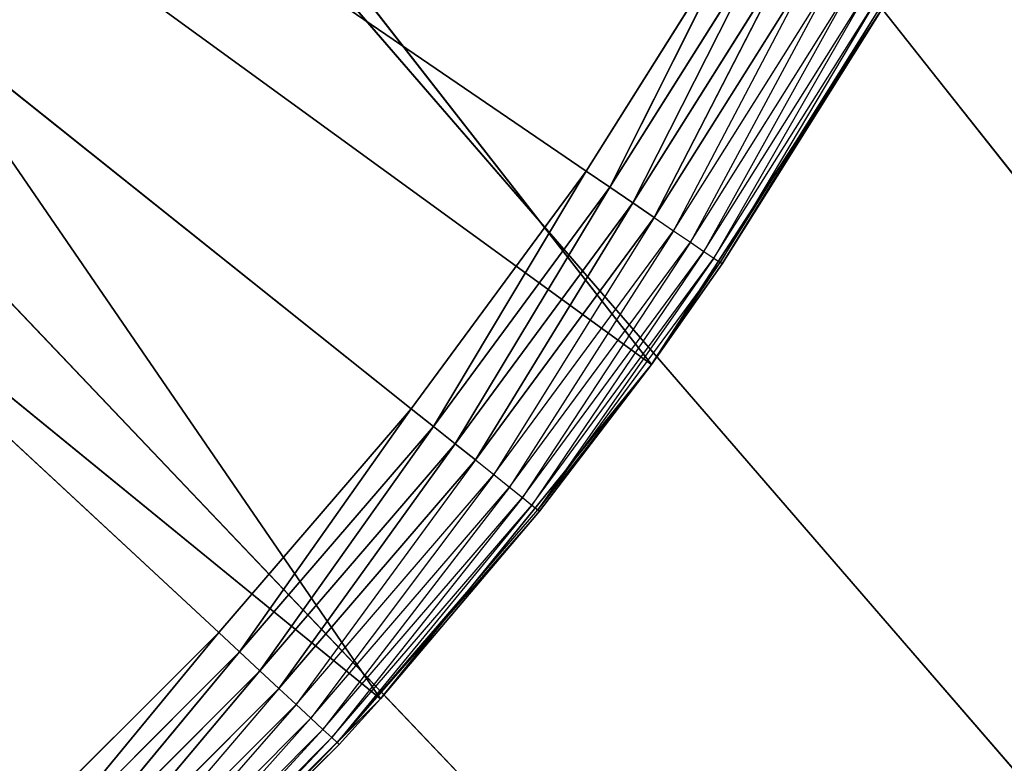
# Model space of a CAD drawing. Extents: x 0.05 to 8.85, y 0.05 to 8.85.
# Tile 190 of 256: x 8.03 to 8.15, y 0.86 to 0.95. Entities that reach past the tile are written whole.
import ezdxf

# ---------------------------------------------------------------- set-up
doc = ezdxf.new("R2010")
doc.units = 0
doc.header["$LTSCALE"] = 2.54
doc.layers.get('0').update_dxf_attribs({"color": 13, "linetype": 'CONTINUOUS'})

# ---------------------------------------------------------------- blocks, each defined once
blk = doc.blocks.new('SZCZOTKA_DO_WC_BEZ_POKRYWK')
at = {"color": 0}
for p, q in [((7.70123, 1.19916, 5.35), (8.0531, 0.87267, 5.35)), ((8.09782, 0.92876, 5.35), (7.70123, 1.19916, 5.35)), ((8.09782, 0.92876, 5.35), (7.70123, 1.19916, 5.35)), ((8.07651, 0.89988, 5.35), (7.70123, 1.19916, 5.35)), ((8.07651, 0.89988, 5.35), (7.70123, 1.19916, 5.35)), ((7.70123, 1.19916, 5.35), (8.0531, 0.87267, 5.35)), ((8.03012, 1.07945, 5.55), (8.82623, 0.07416, 5.55)), ((8.03012, 1.07945, 5.55), (8.82623, 0.07416, 5.55)), ((8.03012, 1.07945, 5.65), (8.82623, 0.07416, 5.65)), ((8.03012, 1.07945, 5.65), (8.82623, 0.07416, 5.65)), ((8.10574, 0.90526, 5.55), (8.00794, 1.03054, 5.55)), ((8.10574, 0.90526, 5.55), (8.00794, 1.03054, 5.55)), ((8.00434, 1.02416, 5.55), (8.82623, 0.07416, 5.55)), ((8.00434, 1.02416, 5.55), (8.82623, 0.07416, 5.55)), ((8.00434, 1.02416, 5.65), (8.82623, 0.07416, 5.65)), ((8.00434, 1.02416, 5.65), (8.82623, 0.07416, 5.65)), ((8.0728, 0.86459, 5.55), (7.98439, 0.99343, 5.55)), ((8.0728, 0.86459, 5.55), (7.98439, 0.99343, 5.55)), ((8.10574, 0.90526, 5.55), (7.98439, 0.99343, 5.55)), ((8.10574, 0.90526, 5.55), (7.98439, 0.99343, 5.55)), ((7.96935, 0.97418, 5.55), (8.82623, 0.07416, 5.55)), ((7.96935, 0.97418, 5.55), (8.82623, 0.07416, 5.55)), ((7.96935, 0.97418, 5.65), (8.82623, 0.07416, 5.65)), ((7.96935, 0.97418, 5.65), (8.82623, 0.07416, 5.65)), ((8.0728, 0.86459, 5.55), (7.95637, 0.95956, 5.55)), ((8.0728, 0.86459, 5.55), (7.95637, 0.95956, 5.55)), ((8.11692, 0.95916, 5.35), (8.09782, 0.92876, 5.35)), ((8.11692, 0.95916, 5.35), (8.09782, 0.92876, 5.35)), ((8.11692, 0.95916, 5.35), (8.10069, 0.92681, 5.3503)), ((8.11692, 0.95916, 5.35), (8.10069, 0.92681, 5.3503)), ((8.10069, 0.92681, 5.3503), (8.11993, 0.95742, 5.3503)), ((8.10069, 0.92681, 5.3503), (8.11993, 0.95742, 5.3503)), ((8.11993, 0.95742, 5.3503), (8.10348, 0.92491, 5.35121)), ((8.11993, 0.95742, 5.3503), (8.10348, 0.92491, 5.35121)), ((8.10348, 0.92491, 5.35121), (8.12285, 0.95574, 5.35121)), ((8.10348, 0.92491, 5.35121), (8.12285, 0.95574, 5.35121)), ((8.12285, 0.95574, 5.35121), (8.10609, 0.92313, 5.35268)), ((8.12285, 0.95574, 5.35121), (8.10609, 0.92313, 5.35268)), ((8.10609, 0.92313, 5.35268), (8.12558, 0.95416, 5.35268)), ((8.12558, 0.95416, 5.35268), (8.10845, 0.92152, 5.35468)), ((8.10845, 0.92152, 5.35468), (8.12806, 0.95273, 5.35468)), ((8.12806, 0.95273, 5.35468), (8.11048, 0.92013, 5.35714)), ((8.11048, 0.92013, 5.35714), (8.13019, 0.9515, 5.35714)), ((8.13019, 0.9515, 5.35714), (8.11214, 0.91901, 5.36)), ((8.11214, 0.91901, 5.36), (8.13192, 0.9505, 5.36)), ((8.13192, 0.9505, 5.36), (8.11335, 0.91818, 5.36316)), ((8.13424, 0.94916, 5.55), (8.10574, 0.90526, 5.55)), ((8.13424, 0.94916, 5.55), (8.10574, 0.90526, 5.55)), ((8.11335, 0.91818, 5.36316), (8.1332, 0.94976, 5.36316)), ((8.1332, 0.94976, 5.36316), (8.1141, 0.91767, 5.36653)), ((8.1141, 0.91767, 5.36653), (8.13398, 0.94931, 5.36653)), ((8.11435, 0.9175, 5.37), (8.13398, 0.94931, 5.36653)), ((8.11435, 0.9175, 5.37), (8.13424, 0.94916, 5.55)), ((8.11435, 0.9175, 5.37), (8.13424, 0.94916, 5.37)), ((8.11435, 0.9175, 5.37), (8.13424, 0.94916, 5.55)), ((8.09782, 0.92876, 5.35), (8.07651, 0.89988, 5.35)), ((8.09782, 0.92876, 5.35), (8.07651, 0.89988, 5.35)), ((8.09782, 0.92876, 5.35), (8.07922, 0.89772, 5.3503)), ((8.09782, 0.92876, 5.35), (8.07922, 0.89772, 5.3503)), ((8.09782, 0.92876, 5.35), (8.10069, 0.92681, 5.3503)), ((8.09782, 0.92876, 5.35), (8.10069, 0.92681, 5.3503)), ((8.07922, 0.89772, 5.3503), (8.10069, 0.92681, 5.3503)), ((8.07922, 0.89772, 5.3503), (8.10069, 0.92681, 5.3503)), ((8.10069, 0.92681, 5.3503), (8.08186, 0.89562, 5.35121)), ((8.10069, 0.92681, 5.3503), (8.08186, 0.89562, 5.35121)), ((8.10069, 0.92681, 5.3503), (8.10348, 0.92491, 5.35121)), ((8.10069, 0.92681, 5.3503), (8.10348, 0.92491, 5.35121)), ((8.08186, 0.89562, 5.35121), (8.10348, 0.92491, 5.35121)), ((8.08186, 0.89562, 5.35121), (8.10348, 0.92491, 5.35121)), ((8.10348, 0.92491, 5.35121), (8.08433, 0.89365, 5.35268)), ((8.10348, 0.92491, 5.35121), (8.08433, 0.89365, 5.35268)), ((8.10348, 0.92491, 5.35121), (8.10609, 0.92313, 5.35268)), ((8.10348, 0.92491, 5.35121), (8.10609, 0.92313, 5.35268)), ((8.08433, 0.89365, 5.35268), (8.10609, 0.92313, 5.35268)), ((8.10609, 0.92313, 5.35268), (8.08656, 0.89187, 5.35468)), ((8.10609, 0.92313, 5.35268), (8.10845, 0.92152, 5.35468)), ((8.08656, 0.89187, 5.35468), (8.10845, 0.92152, 5.35468)), ((8.10845, 0.92152, 5.35468), (8.08849, 0.89033, 5.35714)), ((8.10845, 0.92152, 5.35468), (8.11048, 0.92013, 5.35714)), ((8.08849, 0.89033, 5.35714), (8.11048, 0.92013, 5.35714)), ((8.11048, 0.92013, 5.35714), (8.09005, 0.88908, 5.36)), ((8.11048, 0.92013, 5.35714), (8.11214, 0.91901, 5.36)), ((8.09005, 0.88908, 5.36), (8.11214, 0.91901, 5.36)), ((8.11214, 0.91901, 5.36), (8.0912, 0.88816, 5.36316)), ((8.11214, 0.91901, 5.36), (8.11335, 0.91818, 5.36316)), ((8.0912, 0.88816, 5.36316), (8.11335, 0.91818, 5.36316)), ((8.11335, 0.91818, 5.36316), (8.09191, 0.8876, 5.36653)), ((8.09191, 0.8876, 5.36653), (8.1141, 0.91767, 5.36653)), ((8.10574, 0.90526, 5.37), (8.1141, 0.91767, 5.36653)), ((8.11335, 0.91818, 5.36316), (8.1141, 0.91767, 5.36653)), ((8.11435, 0.9175, 5.37), (8.1141, 0.91767, 5.36653)), ((8.10574, 0.90526, 5.37), (8.11435, 0.9175, 5.37)), ((8.11435, 0.9175, 5.37), (8.10574, 0.90526, 5.55)), ((8.11435, 0.9175, 5.37), (8.10574, 0.90526, 5.55)), ((8.10574, 0.90526, 5.55), (8.0728, 0.86459, 5.55)), ((8.10574, 0.90526, 5.55), (8.0728, 0.86459, 5.55)), ((8.10574, 0.90526, 5.37), (8.09191, 0.8876, 5.36653)), ((8.09215, 0.88741, 5.37), (8.10574, 0.90526, 5.55)), ((8.09215, 0.88741, 5.37), (8.10574, 0.90526, 5.37)), ((8.09215, 0.88741, 5.37), (8.10574, 0.90526, 5.55)), ((8.10574, 0.90526, 5.37), (8.10574, 0.90526, 5.55)), ((8.10574, 0.90526, 5.37), (8.10574, 0.90526, 5.55)), ((8.07651, 0.89988, 5.35), (8.0531, 0.87267, 5.35)), ((8.07651, 0.89988, 5.35), (8.0531, 0.87267, 5.35)), ((8.07651, 0.89988, 5.35), (8.05564, 0.87031, 5.3503)), ((8.07651, 0.89988, 5.35), (8.05564, 0.87031, 5.3503)), ((8.07651, 0.89988, 5.35), (8.07922, 0.89772, 5.3503)), ((8.07651, 0.89988, 5.35), (8.07922, 0.89772, 5.3503)), ((8.05564, 0.87031, 5.3503), (8.07922, 0.89772, 5.3503)), ((8.05564, 0.87031, 5.3503), (8.07922, 0.89772, 5.3503)), ((8.07922, 0.89772, 5.3503), (8.05811, 0.86802, 5.35121)), ((8.07922, 0.89772, 5.3503), (8.05811, 0.86802, 5.35121)), ((8.07922, 0.89772, 5.3503), (8.08186, 0.89562, 5.35121)), ((8.07922, 0.89772, 5.3503), (8.08186, 0.89562, 5.35121)), ((8.05811, 0.86802, 5.35121), (8.08186, 0.89562, 5.35121)), ((8.05811, 0.86802, 5.35121), (8.08186, 0.89562, 5.35121)), ((8.08186, 0.89562, 5.35121), (8.06043, 0.86587, 5.35268)), ((8.08186, 0.89562, 5.35121), (8.06043, 0.86587, 5.35268)), ((8.08186, 0.89562, 5.35121), (8.08433, 0.89365, 5.35268)), ((8.08186, 0.89562, 5.35121), (8.08433, 0.89365, 5.35268)), ((8.06043, 0.86587, 5.35268), (8.08433, 0.89365, 5.35268)), ((8.08433, 0.89365, 5.35268), (8.06252, 0.86393, 5.35468)), ((8.08433, 0.89365, 5.35268), (8.08656, 0.89187, 5.35468)), ((8.06252, 0.86393, 5.35468), (8.08656, 0.89187, 5.35468)), ((8.08656, 0.89187, 5.35468), (8.06433, 0.86225, 5.35714)), ((8.08656, 0.89187, 5.35468), (8.08849, 0.89033, 5.35714)), ((8.06433, 0.86225, 5.35714), (8.08849, 0.89033, 5.35714)), ((8.08849, 0.89033, 5.35714), (8.06579, 0.86089, 5.36)), ((8.08849, 0.89033, 5.35714), (8.09005, 0.88908, 5.36)), ((8.06579, 0.86089, 5.36), (8.09005, 0.88908, 5.36)), ((8.09005, 0.88908, 5.36), (8.06687, 0.85989, 5.36316)), ((8.09005, 0.88908, 5.36), (8.0912, 0.88816, 5.36316)), ((8.06687, 0.85989, 5.36316), (8.0912, 0.88816, 5.36316)), ((8.0912, 0.88816, 5.36316), (8.06753, 0.85928, 5.36653)), ((8.06753, 0.85928, 5.36653), (8.09191, 0.8876, 5.36653)), ((8.0912, 0.88816, 5.36316), (8.09191, 0.8876, 5.36653)), ((8.09215, 0.88741, 5.37), (8.09191, 0.8876, 5.36653)), ((8.09215, 0.88741, 5.37), (8.06753, 0.85928, 5.36653)), ((8.0728, 0.86459, 5.37), (8.09215, 0.88741, 5.37)), ((8.09215, 0.88741, 5.37), (8.0728, 0.86459, 5.55)), ((8.09215, 0.88741, 5.37), (8.0728, 0.86459, 5.55)), ((8.0531, 0.87267, 5.35), (8.02771, 0.84729, 5.35)), ((8.0531, 0.87267, 5.35), (8.02771, 0.84729, 5.35)), ((8.0531, 0.87267, 5.35), (8.03008, 0.84475, 5.3503)), ((8.0531, 0.87267, 5.35), (8.03008, 0.84475, 5.3503)), ((8.0531, 0.87267, 5.35), (8.05564, 0.87031, 5.3503)), ((8.0531, 0.87267, 5.35), (8.05564, 0.87031, 5.3503)), ((8.03008, 0.84475, 5.3503), (8.05564, 0.87031, 5.3503)), ((8.03008, 0.84475, 5.3503), (8.05564, 0.87031, 5.3503)), ((8.05564, 0.87031, 5.3503), (8.03237, 0.84228, 5.35121)), ((8.05564, 0.87031, 5.3503), (8.03237, 0.84228, 5.35121)), ((8.05564, 0.87031, 5.3503), (8.05811, 0.86802, 5.35121)), ((8.05564, 0.87031, 5.3503), (8.05811, 0.86802, 5.35121)), ((8.03237, 0.84228, 5.35121), (8.05811, 0.86802, 5.35121)), ((8.03237, 0.84228, 5.35121), (8.05811, 0.86802, 5.35121)), ((8.05811, 0.86802, 5.35121), (8.03451, 0.83996, 5.35268)), ((8.05811, 0.86802, 5.35121), (8.03451, 0.83996, 5.35268)), ((8.05811, 0.86802, 5.35121), (8.06043, 0.86587, 5.35268)), ((8.05811, 0.86802, 5.35121), (8.06043, 0.86587, 5.35268)), ((8.03451, 0.83996, 5.35268), (8.06043, 0.86587, 5.35268)), ((8.06043, 0.86587, 5.35268), (8.03646, 0.83787, 5.35468)), ((8.06043, 0.86587, 5.35268), (8.06252, 0.86393, 5.35468)), ((8.0728, 0.86459, 5.55), (8.0358, 0.82758, 5.55)), ((8.0728, 0.86459, 5.55), (8.0358, 0.82758, 5.55)), ((8.03646, 0.83787, 5.35468), (8.06252, 0.86393, 5.35468)), ((8.06252, 0.86393, 5.35468), (8.03813, 0.83606, 5.35714)), ((8.06252, 0.86393, 5.35468), (8.06433, 0.86225, 5.35714)), ((8.0728, 0.86459, 5.37), (8.06753, 0.85928, 5.36653)), ((8.06776, 0.85907, 5.37), (8.0728, 0.86459, 5.55)), ((8.06776, 0.85907, 5.37), (8.0728, 0.86459, 5.37)), ((8.06776, 0.85907, 5.37), (8.0728, 0.86459, 5.55)), ((8.0728, 0.86459, 5.37), (8.0728, 0.86459, 5.55)), ((8.0728, 0.86459, 5.37), (8.0728, 0.86459, 5.55)), ((8.03813, 0.83606, 5.35714), (8.06433, 0.86225, 5.35714)), ((8.06433, 0.86225, 5.35714), (8.03949, 0.83459, 5.36)), ((8.06433, 0.86225, 5.35714), (8.06579, 0.86089, 5.36)), ((8.03949, 0.83459, 5.36), (8.06579, 0.86089, 5.36)), ((8.06579, 0.86089, 5.36), (8.0405, 0.83351, 5.36316)), ((8.06579, 0.86089, 5.36), (8.06687, 0.85989, 5.36316)), ((8.06776, 0.85907, 5.37), (8.0358, 0.82758, 5.55)), ((8.06776, 0.85907, 5.37), (8.0358, 0.82758, 5.55)), ((8.0405, 0.83351, 5.36316), (8.06687, 0.85989, 5.36316)), ((8.06687, 0.85989, 5.36316), (8.04111, 0.83285, 5.36653)), ((8.04111, 0.83285, 5.36653), (8.06753, 0.85928, 5.36653)), ((8.04132, 0.83263, 5.37), (8.06753, 0.85928, 5.36653)), ((8.04132, 0.83263, 5.37), (8.06776, 0.85907, 5.37)), ((8.06687, 0.85989, 5.36316), (8.06753, 0.85928, 5.36653)), ((8.06776, 0.85907, 5.37), (8.06753, 0.85928, 5.36653))]:
    blk.add_line(p, q, dxfattribs=at)
mesh = blk.add_polyface(dxfattribs=at)
corners = [(8.82623, 0.07416, 5.55), (8.03012, 7.57945, 5.55), (8.82623, 8.82416, 5.55)]
mesh.append_faces([[corners[k] for k in face] for face in [(0, 1, 2)]], dxfattribs={"color": 0})
mesh = blk.add_polyface(dxfattribs=at)
corners = [(8.82623, 8.82416, 5.65), (8.04591, 7.63838, 5.65), (8.82623, 0.07416, 5.65)]
mesh.append_faces([[corners[k] for k in face] for face in [(0, 1, 2)]], dxfattribs={"color": 0})
mesh = blk.add_polyface(dxfattribs=at)
corners = [(8.82623, 0.07416, 5.65), (8.04591, 7.63838, 5.65), (8.03012, 7.57945, 5.65)]
mesh.append_faces([[corners[k] for k in face] for face in [(0, 1, 2)]], dxfattribs={"color": 0})
mesh = blk.add_polyface(dxfattribs=at)
corners = [(8.82623, 0.07416, 5.55), (8.00434, 7.52416, 5.55), (8.03012, 7.57945, 5.55)]
mesh.append_faces([[corners[k] for k in face] for face in [(0, 1, 2)]], dxfattribs={"color": 0})
mesh = blk.add_polyface(dxfattribs=at)
corners = [(8.82623, 0.07416, 5.65), (8.03012, 7.57945, 5.65), (8.00434, 7.52416, 5.65)]
mesh.append_faces([[corners[k] for k in face] for face in [(0, 1, 2)]], dxfattribs={"color": 0})
mesh = blk.add_polyface(dxfattribs=at)
corners = [(8.82623, 0.07416, 5.55), (7.96935, 7.47418, 5.55), (8.00434, 7.52416, 5.55)]
mesh.append_faces([[corners[k] for k in face] for face in [(0, 1, 2)]], dxfattribs={"color": 0})
mesh = blk.add_polyface(dxfattribs=at)
corners = [(8.82623, 0.07416, 5.65), (8.00434, 7.52416, 5.65), (8.03012, 1.31886, 5.65)]
mesh.append_faces([[corners[k] for k in face] for face in [(0, 1, 2)]], dxfattribs={"color": 0})
mesh = blk.add_polyface(dxfattribs=at)
corners = [(8.82623, 0.07416, 5.55), (7.92433, 7.42948, 5.55), (7.96935, 7.47418, 5.55)]
mesh.append_faces([[corners[k] for k in face] for face in [(0, 1, 2)]], dxfattribs={"color": 0})
mesh = blk.add_polyface(dxfattribs=at)
corners = [(8.82623, 0.07416, 5.55), (7.87623, 7.39605, 5.55), (7.92433, 7.42948, 5.55)]
mesh.append_faces([[corners[k] for k in face] for face in [(0, 1, 2)]], dxfattribs={"color": 0})
mesh = blk.add_polyface(dxfattribs=at)
corners = [(8.82623, 0.07416, 5.55), (7.82094, 7.37026, 5.55), (7.87623, 7.39605, 5.55)]
mesh.append_faces([[corners[k] for k in face] for face in [(0, 1, 2)]], dxfattribs={"color": 0})
mesh = blk.add_polyface(dxfattribs=at)
corners = [(8.82623, 0.07416, 5.55), (7.76201, 7.35447, 5.55), (7.82094, 7.37026, 5.55)]
mesh.append_faces([[corners[k] for k in face] for face in [(0, 1, 2)]], dxfattribs={"color": 0})
mesh = blk.add_polyface(dxfattribs=at)
corners = [(8.82623, 0.07416, 5.55), (8.03012, 1.31886, 5.55), (7.76201, 7.35447, 5.55)]
mesh.append_faces([[corners[k] for k in face] for face in [(0, 1, 2)]], dxfattribs={"color": 0})
mesh = blk.add_polyface(dxfattribs=at)
corners = [(8.82623, 0.07416, 5.55), (8.04591, 1.25993, 5.55), (8.03012, 1.31886, 5.55)]
mesh.append_faces([[corners[k] for k in face] for face in [(0, 1, 2)]], dxfattribs={"color": 0})
mesh = blk.add_polyface(dxfattribs=at)
corners = [(8.82623, 0.07416, 5.65), (8.03012, 1.31886, 5.65), (8.04591, 1.25993, 5.65)]
mesh.append_faces([[corners[k] for k in face] for face in [(0, 1, 2)]], dxfattribs={"color": 0})
mesh = blk.add_polyface(dxfattribs=at)
corners = [(8.82623, 0.07416, 5.55), (8.05123, 1.19916, 5.55), (8.04591, 1.25993, 5.55)]
mesh.append_faces([[corners[k] for k in face] for face in [(0, 1, 2)]], dxfattribs={"color": 0})
mesh = blk.add_polyface(dxfattribs=at)
corners = [(8.82623, 0.07416, 5.65), (8.04591, 1.25993, 5.65), (8.05123, 1.19916, 5.65)]
mesh.append_faces([[corners[k] for k in face] for face in [(0, 1, 2)]], dxfattribs={"color": 0})
mesh = blk.add_polyface(dxfattribs=at)
corners = [(8.0531, 0.87267, 5.35), (8.02771, 0.84729, 5.35), (7.70123, 1.19916, 5.35)]
mesh.append_faces([[corners[k] for k in face] for face in [(0, 1, 2)]], dxfattribs={"color": 0})
mesh = blk.add_polyface(dxfattribs=at)
corners = [(8.11692, 0.95916, 5.35), (8.09782, 0.92876, 5.35), (7.70123, 1.19916, 5.35)]
mesh.append_faces([[corners[k] for k in face] for face in [(0, 1, 2)]], dxfattribs={"color": 0})
mesh = blk.add_polyface(dxfattribs=at)
corners = [(8.09782, 0.92876, 5.35), (8.07651, 0.89988, 5.35), (7.70123, 1.19916, 5.35)]
mesh.append_faces([[corners[k] for k in face] for face in [(0, 1, 2)]], dxfattribs={"color": 0})
mesh = blk.add_polyface(dxfattribs=at)
corners = [(8.07651, 0.89988, 5.35), (8.0531, 0.87267, 5.35), (7.70123, 1.19916, 5.35)]
mesh.append_faces([[corners[k] for k in face] for face in [(0, 1, 2)]], dxfattribs={"color": 0})
mesh = blk.add_polyface(dxfattribs=at)
corners = [(8.82623, 0.07416, 5.55), (8.04591, 1.13838, 5.55), (8.05123, 1.19916, 5.55)]
mesh.append_faces([[corners[k] for k in face] for face in [(0, 1, 2)]], dxfattribs={"color": 0})
mesh = blk.add_polyface(dxfattribs=at)
corners = [(8.82623, 0.07416, 5.65), (8.05123, 1.19916, 5.65), (8.04591, 1.13838, 5.65)]
mesh.append_faces([[corners[k] for k in face] for face in [(0, 1, 2)]], dxfattribs={"color": 0})
mesh = blk.add_polyface(dxfattribs=at)
corners = [(8.82623, 0.07416, 5.55), (8.03012, 1.07945, 5.55), (8.04591, 1.13838, 5.55)]
mesh.append_faces([[corners[k] for k in face] for face in [(0, 1, 2)]], dxfattribs={"color": 0})
mesh = blk.add_polyface(dxfattribs=at)
corners = [(8.82623, 0.07416, 5.65), (8.04591, 1.13838, 5.65), (8.03012, 1.07945, 5.65)]
mesh.append_faces([[corners[k] for k in face] for face in [(0, 1, 2)]], dxfattribs={"color": 0})
mesh = blk.add_polyface(dxfattribs=at)
corners = [(8.82623, 0.07416, 5.55), (8.00434, 1.02416, 5.55), (8.03012, 1.07945, 5.55)]
mesh.append_faces([[corners[k] for k in face] for face in [(0, 1, 2)]], dxfattribs={"color": 0})
mesh = blk.add_polyface(dxfattribs=at)
corners = [(8.82623, 0.07416, 5.65), (8.03012, 1.07945, 5.65), (8.00434, 1.02416, 5.65)]
mesh.append_faces([[corners[k] for k in face] for face in [(0, 1, 2)]], dxfattribs={"color": 0})
mesh = blk.add_polyface(dxfattribs=at)
corners = [(8.10574, 0.90526, 5.55), (8.00794, 1.03054, 5.55), (7.98439, 0.99343, 5.55)]
mesh.append_faces([[corners[k] for k in face] for face in [(0, 1, 2)]], dxfattribs={"color": 0})
mesh = blk.add_polyface(dxfattribs=at)
corners = [(8.13424, 0.94916, 5.55), (8.00794, 1.03054, 5.55), (8.10574, 0.90526, 5.55)]
mesh.append_faces([[corners[k] for k in face] for face in [(0, 1, 2)]], dxfattribs={"color": 0})
mesh = blk.add_polyface(dxfattribs=at)
corners = [(8.82623, 0.07416, 5.55), (7.96935, 0.97418, 5.55), (8.00434, 1.02416, 5.55)]
mesh.append_faces([[corners[k] for k in face] for face in [(0, 1, 2)]], dxfattribs={"color": 0})
mesh = blk.add_polyface(dxfattribs=at)
corners = [(8.82623, 0.07416, 5.65), (8.00434, 1.02416, 5.65), (7.96935, 0.97418, 5.65)]
mesh.append_faces([[corners[k] for k in face] for face in [(0, 1, 2)]], dxfattribs={"color": 0})
mesh = blk.add_polyface(dxfattribs=at)
corners = [(8.0728, 0.86459, 5.55), (7.98439, 0.99343, 5.55), (7.95637, 0.95956, 5.55)]
mesh.append_faces([[corners[k] for k in face] for face in [(0, 1, 2)]], dxfattribs={"color": 0})
mesh = blk.add_polyface(dxfattribs=at)
corners = [(8.10574, 0.90526, 5.55), (7.98439, 0.99343, 5.55), (8.0728, 0.86459, 5.55)]
mesh.append_faces([[corners[k] for k in face] for face in [(0, 1, 2)]], dxfattribs={"color": 0})
mesh = blk.add_polyface(dxfattribs=at)
corners = [(8.82623, 0.07416, 5.55), (7.92621, 0.93104, 5.55), (7.96935, 0.97418, 5.55)]
mesh.append_faces([[corners[k] for k in face] for face in [(0, 1, 2)]], dxfattribs={"color": 0})
mesh = blk.add_polyface(dxfattribs=at)
corners = [(8.82623, 0.07416, 5.65), (7.96935, 0.97418, 5.65), (7.92621, 0.93104, 5.65)]
mesh.append_faces([[corners[k] for k in face] for face in [(0, 1, 2)]], dxfattribs={"color": 0})
mesh = blk.add_polyface(dxfattribs=at)
corners = [(8.0358, 0.82758, 5.55), (7.95637, 0.95956, 5.55), (7.92621, 0.93104, 5.55)]
mesh.append_faces([[corners[k] for k in face] for face in [(0, 1, 2)]], dxfattribs={"color": 0})
mesh = blk.add_polyface(dxfattribs=at)
corners = [(8.0728, 0.86459, 5.55), (7.95637, 0.95956, 5.55), (8.0358, 0.82758, 5.55)]
mesh.append_faces([[corners[k] for k in face] for face in [(0, 1, 2)]], dxfattribs={"color": 0})
mesh = blk.add_polyface(dxfattribs=at)
corners = [(8.11692, 0.95916, 5.35), (8.10069, 0.92681, 5.3503), (8.09782, 0.92876, 5.35)]
mesh.append_faces([[corners[k] for k in face] for face in [(0, 1, 2)]], dxfattribs={"color": 0})
mesh = blk.add_polyface(dxfattribs=at)
corners = [(8.11993, 0.95742, 5.3503), (8.10069, 0.92681, 5.3503), (8.11692, 0.95916, 5.35)]
mesh.append_faces([[corners[k] for k in face] for face in [(0, 1, 2)]], dxfattribs={"color": 0})
mesh = blk.add_polyface(dxfattribs=at)
corners = [(8.11993, 0.95742, 5.3503), (8.10348, 0.92491, 5.35121), (8.10069, 0.92681, 5.3503)]
mesh.append_faces([[corners[k] for k in face] for face in [(0, 1, 2)]], dxfattribs={"color": 0})
mesh = blk.add_polyface(dxfattribs=at)
corners = [(8.12285, 0.95574, 5.35121), (8.10348, 0.92491, 5.35121), (8.11993, 0.95742, 5.3503)]
mesh.append_faces([[corners[k] for k in face] for face in [(0, 1, 2)]], dxfattribs={"color": 0})
mesh = blk.add_polyface(dxfattribs=at)
corners = [(8.12285, 0.95574, 5.35121), (8.10609, 0.92313, 5.35268), (8.10348, 0.92491, 5.35121)]
mesh.append_faces([[corners[k] for k in face] for face in [(0, 1, 2)]], dxfattribs={"color": 0})
mesh = blk.add_polyface(dxfattribs=at)
corners = [(8.12558, 0.95416, 5.35268), (8.10609, 0.92313, 5.35268), (8.12285, 0.95574, 5.35121)]
mesh.append_faces([[corners[k] for k in face] for face in [(0, 1, 2)]], dxfattribs={"color": 0})
mesh = blk.add_polyface(dxfattribs=at)
corners = [(8.13424, 0.94916, 5.55), (8.10574, 0.90526, 5.55), (8.11435, 0.9175, 5.37)]
mesh.append_faces([[corners[k] for k in face] for face in [(0, 1, 2)]], dxfattribs={"color": 0})
mesh = blk.add_polyface(dxfattribs=at)
corners = [(8.13424, 0.94916, 5.55), (8.11435, 0.9175, 5.37), (8.13424, 0.94916, 5.37)]
mesh.append_faces([[corners[k] for k in face] for face in [(0, 1, 2)]], dxfattribs={"color": 0})
mesh = blk.add_polyface(dxfattribs=at)
corners = [(8.82623, 0.07416, 5.55), (7.87623, 0.89605, 5.55), (7.92621, 0.93104, 5.55)]
mesh.append_faces([[corners[k] for k in face] for face in [(0, 1, 2)]], dxfattribs={"color": 0})
mesh = blk.add_polyface(dxfattribs=at)
corners = [(8.82623, 0.07416, 5.65), (7.92621, 0.93104, 5.65), (7.87623, 0.89605, 5.65)]
mesh.append_faces([[corners[k] for k in face] for face in [(0, 1, 2)]], dxfattribs={"color": 0})
mesh = blk.add_polyface(dxfattribs=at)
corners = [(8.0358, 0.82758, 5.55), (7.92621, 0.93104, 5.55), (7.99512, 0.79465, 5.55)]
mesh.append_faces([[corners[k] for k in face] for face in [(0, 1, 2)]], dxfattribs={"color": 0})
mesh = blk.add_polyface(dxfattribs=at)
corners = [(8.09782, 0.92876, 5.35), (8.07922, 0.89772, 5.3503), (8.07651, 0.89988, 5.35)]
mesh.append_faces([[corners[k] for k in face] for face in [(0, 1, 2)]], dxfattribs={"color": 0})
mesh = blk.add_polyface(dxfattribs=at)
corners = [(8.10069, 0.92681, 5.3503), (8.07922, 0.89772, 5.3503), (8.09782, 0.92876, 5.35)]
mesh.append_faces([[corners[k] for k in face] for face in [(0, 1, 2)]], dxfattribs={"color": 0})
mesh = blk.add_polyface(dxfattribs=at)
corners = [(8.10069, 0.92681, 5.3503), (8.08186, 0.89562, 5.35121), (8.07922, 0.89772, 5.3503)]
mesh.append_faces([[corners[k] for k in face] for face in [(0, 1, 2)]], dxfattribs={"color": 0})
mesh = blk.add_polyface(dxfattribs=at)
corners = [(8.10348, 0.92491, 5.35121), (8.08186, 0.89562, 5.35121), (8.10069, 0.92681, 5.3503)]
mesh.append_faces([[corners[k] for k in face] for face in [(0, 1, 2)]], dxfattribs={"color": 0})
mesh = blk.add_polyface(dxfattribs=at)
corners = [(8.10348, 0.92491, 5.35121), (8.08433, 0.89365, 5.35268), (8.08186, 0.89562, 5.35121)]
mesh.append_faces([[corners[k] for k in face] for face in [(0, 1, 2)]], dxfattribs={"color": 0})
mesh = blk.add_polyface(dxfattribs=at)
corners = [(8.10609, 0.92313, 5.35268), (8.08433, 0.89365, 5.35268), (8.10348, 0.92491, 5.35121)]
mesh.append_faces([[corners[k] for k in face] for face in [(0, 1, 2)]], dxfattribs={"color": 0})
mesh = blk.add_polyface(dxfattribs=at)
corners = [(8.11435, 0.9175, 5.37), (8.10574, 0.90526, 5.55), (8.10574, 0.90526, 5.37)]
mesh.append_faces([[corners[k] for k in face] for face in [(0, 1, 2)]], dxfattribs={"color": 0})
mesh = blk.add_polyface(dxfattribs=at)
corners = [(8.10574, 0.90526, 5.55), (8.0728, 0.86459, 5.55), (8.09215, 0.88741, 5.37)]
mesh.append_faces([[corners[k] for k in face] for face in [(0, 1, 2)]], dxfattribs={"color": 0})
mesh = blk.add_polyface(dxfattribs=at)
corners = [(8.10574, 0.90526, 5.55), (8.09215, 0.88741, 5.37), (8.10574, 0.90526, 5.37)]
mesh.append_faces([[corners[k] for k in face] for face in [(0, 1, 2)]], dxfattribs={"color": 0})
mesh = blk.add_polyface(dxfattribs=at)
corners = [(8.07651, 0.89988, 5.35), (8.05564, 0.87031, 5.3503), (8.0531, 0.87267, 5.35)]
mesh.append_faces([[corners[k] for k in face] for face in [(0, 1, 2)]], dxfattribs={"color": 0})
mesh = blk.add_polyface(dxfattribs=at)
corners = [(8.07922, 0.89772, 5.3503), (8.05564, 0.87031, 5.3503), (8.07651, 0.89988, 5.35)]
mesh.append_faces([[corners[k] for k in face] for face in [(0, 1, 2)]], dxfattribs={"color": 0})
mesh = blk.add_polyface(dxfattribs=at)
corners = [(8.07922, 0.89772, 5.3503), (8.05811, 0.86802, 5.35121), (8.05564, 0.87031, 5.3503)]
mesh.append_faces([[corners[k] for k in face] for face in [(0, 1, 2)]], dxfattribs={"color": 0})
mesh = blk.add_polyface(dxfattribs=at)
corners = [(8.08186, 0.89562, 5.35121), (8.05811, 0.86802, 5.35121), (8.07922, 0.89772, 5.3503)]
mesh.append_faces([[corners[k] for k in face] for face in [(0, 1, 2)]], dxfattribs={"color": 0})
mesh = blk.add_polyface(dxfattribs=at)
corners = [(8.82623, 0.07416, 5.55), (7.82094, 0.87026, 5.55), (7.87623, 0.89605, 5.55)]
mesh.append_faces([[corners[k] for k in face] for face in [(0, 1, 2)]], dxfattribs={"color": 0})
mesh = blk.add_polyface(dxfattribs=at)
corners = [(8.82623, 0.07416, 5.65), (7.87623, 0.89605, 5.65), (7.82094, 0.87026, 5.65)]
mesh.append_faces([[corners[k] for k in face] for face in [(0, 1, 2)]], dxfattribs={"color": 0})
mesh = blk.add_polyface(dxfattribs=at)
corners = [(8.08186, 0.89562, 5.35121), (8.06043, 0.86587, 5.35268), (8.05811, 0.86802, 5.35121)]
mesh.append_faces([[corners[k] for k in face] for face in [(0, 1, 2)]], dxfattribs={"color": 0})
mesh = blk.add_polyface(dxfattribs=at)
corners = [(8.08433, 0.89365, 5.35268), (8.06043, 0.86587, 5.35268), (8.08186, 0.89562, 5.35121)]
mesh.append_faces([[corners[k] for k in face] for face in [(0, 1, 2)]], dxfattribs={"color": 0})
mesh = blk.add_polyface(dxfattribs=at)
corners = [(8.09215, 0.88741, 5.37), (8.0728, 0.86459, 5.55), (8.0728, 0.86459, 5.37)]
mesh.append_faces([[corners[k] for k in face] for face in [(0, 1, 2)]], dxfattribs={"color": 0})
mesh = blk.add_polyface(dxfattribs=at)
corners = [(8.0531, 0.87267, 5.35), (8.03008, 0.84475, 5.3503), (8.02771, 0.84729, 5.35)]
mesh.append_faces([[corners[k] for k in face] for face in [(0, 1, 2)]], dxfattribs={"color": 0})
mesh = blk.add_polyface(dxfattribs=at)
corners = [(8.05564, 0.87031, 5.3503), (8.03008, 0.84475, 5.3503), (8.0531, 0.87267, 5.35)]
mesh.append_faces([[corners[k] for k in face] for face in [(0, 1, 2)]], dxfattribs={"color": 0})
mesh = blk.add_polyface(dxfattribs=at)
corners = [(8.82623, 0.07416, 5.55), (0.07623, 0.07416, 5.55), (7.58152, 0.87026, 5.55)]
mesh.append_faces([[corners[k] for k in face] for face in [(0, 1, 2)]], dxfattribs={"color": 0})
mesh = blk.add_polyface(dxfattribs=at)
corners = [(8.82623, 0.07416, 5.55), (7.58152, 0.87026, 5.55), (7.64045, 0.85447, 5.55)]
mesh.append_faces([[corners[k] for k in face] for face in [(0, 1, 2)]], dxfattribs={"color": 0})
mesh = blk.add_polyface(dxfattribs=at)
corners = [(8.82623, 0.07416, 5.55), (7.76201, 0.85447, 5.55), (7.82094, 0.87026, 5.55)]
mesh.append_faces([[corners[k] for k in face] for face in [(0, 1, 2)]], dxfattribs={"color": 0})
mesh = blk.add_polyface(dxfattribs=at)
corners = [(8.82623, 0.07416, 5.65), (7.82094, 0.87026, 5.65), (7.76201, 0.85447, 5.65)]
mesh.append_faces([[corners[k] for k in face] for face in [(0, 1, 2)]], dxfattribs={"color": 0})
mesh = blk.add_polyface(dxfattribs=at)
corners = [(8.05564, 0.87031, 5.3503), (8.03237, 0.84228, 5.35121), (8.03008, 0.84475, 5.3503)]
mesh.append_faces([[corners[k] for k in face] for face in [(0, 1, 2)]], dxfattribs={"color": 0})
mesh = blk.add_polyface(dxfattribs=at)
corners = [(8.05811, 0.86802, 5.35121), (8.03237, 0.84228, 5.35121), (8.05564, 0.87031, 5.3503)]
mesh.append_faces([[corners[k] for k in face] for face in [(0, 1, 2)]], dxfattribs={"color": 0})
mesh = blk.add_polyface(dxfattribs=at)
corners = [(8.05811, 0.86802, 5.35121), (8.03451, 0.83996, 5.35268), (8.03237, 0.84228, 5.35121)]
mesh.append_faces([[corners[k] for k in face] for face in [(0, 1, 2)]], dxfattribs={"color": 0})
mesh = blk.add_polyface(dxfattribs=at)
corners = [(8.06043, 0.86587, 5.35268), (8.03451, 0.83996, 5.35268), (8.05811, 0.86802, 5.35121)]
mesh.append_faces([[corners[k] for k in face] for face in [(0, 1, 2)]], dxfattribs={"color": 0})
mesh = blk.add_polyface(dxfattribs=at)
corners = [(8.0358, 0.82758, 5.55), (8.06776, 0.85907, 5.37), (8.0728, 0.86459, 5.55)]
mesh.append_faces([[corners[k] for k in face] for face in [(0, 1, 2)]], dxfattribs={"color": 0})
mesh = blk.add_polyface(dxfattribs=at)
corners = [(8.0728, 0.86459, 5.55), (8.06776, 0.85907, 5.37), (8.0728, 0.86459, 5.37)]
mesh.append_faces([[corners[k] for k in face] for face in [(0, 1, 2)]], dxfattribs={"color": 0})
mesh = blk.add_polyface(dxfattribs=at)
corners = [(8.0358, 0.82758, 5.55), (8.04132, 0.83263, 5.37), (8.06776, 0.85907, 5.37)]
mesh.append_faces([[corners[k] for k in face] for face in [(0, 1, 2)]], dxfattribs={"color": 0})

msp = doc.modelspace()

# ---------------------------------------------------------------- block references
at = {"color": 0}
msp.add_blockref('SZCZOTKA_DO_WC_BEZ_POKRYWK', (0, 0), dxfattribs=at)

doc.saveas('drawing.dxf')
